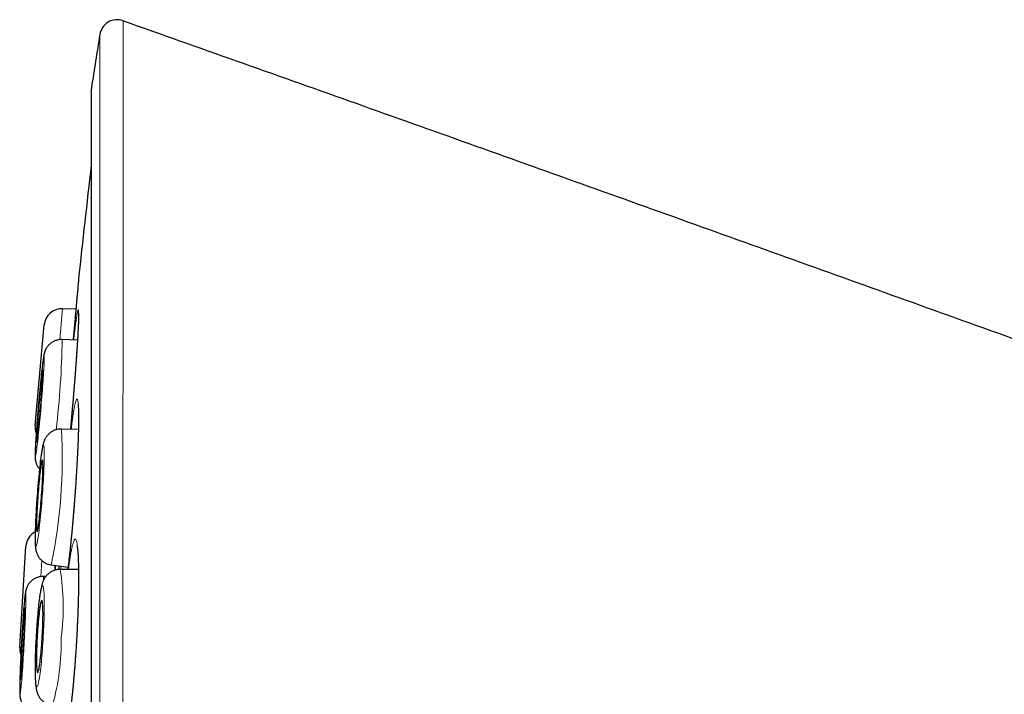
# Model space of a CAD drawing. Header units: millimetres. Extents: x 8 to 761, y 12 to 790.
# Tile 104 of 241: x 181 to 198, y 779 to 790. Entities that reach past the tile are written whole.
import ezdxf

# ---------------------------------------------------------------- set-up
doc = ezdxf.new("R2010")
doc.units = ezdxf.units.MM

msp = doc.modelspace()

# ---------------------------------------------------------------- linework, layer by layer
at = {"color": 7, "linetype": 'Continuous', "lineweight": 30}
for p, q in [((182.007, 788.982), (182.007, 755.647)), ((181.744, 785.241), (181.517, 785.25)), ((181.052, 783.266), (181.207, 784.977)), ((181.772, 784.718), (181.512, 784.727)), ((181.512, 784.726), (181.512, 784.727)), ((181.498, 783.204), (181.499, 783.204)), ((181.787, 783.197), (181.499, 783.204)), ((180.789, 779.495), (180.895, 781.209)), ((181.326, 780.893), (181.611, 780.857)), ((181.326, 780.893), (181.326, 780.893)), ((181.189, 780.697), (181.19, 780.697)), ((181.234, 780.697), (181.19, 780.697)), ((181.789, 780.815), (181.477, 780.817))]:
    msp.add_line(p, q, dxfattribs=at)
at = {"color": 252, "linetype": 'Continuous', "lineweight": 0}
for p, q in [((182.01, 789.012), (182.01, 755.616)), ((181.517, 785.25), (181.469, 784.725)), ((181.165, 780.967), (181.148, 780.694)), ((181.488, 780.817), (181.49, 780.872))]:
    msp.add_line(p, q, dxfattribs=at)
at = {"color": 252, "linetype": 'Continuous', "lineweight": 0, "flags": 128}
for points in [[(181.055, 782.741), (181.057, 782.743), (181.059, 782.749), (181.061, 782.758), (181.064, 782.772), (181.067, 782.789), (181.07, 782.81), (181.074, 782.834), (181.078, 782.862), (181.082, 782.893), (181.086, 782.928), (181.09, 782.965), (181.095, 783.006), (181.1, 783.049), (181.105, 783.095), (181.11, 783.142), (181.115, 783.192), (181.12, 783.244), (181.125, 783.298), (181.13, 783.353), (181.135, 783.408), (181.141, 783.465), (181.146, 783.523), (181.151, 783.58), (181.156, 783.638), (181.161, 783.696), (181.165, 783.753), (181.17, 783.809), (181.174, 783.865), (181.178, 783.919), (181.182, 783.972), (181.186, 784.023), (181.189, 784.072), (181.193, 784.119), (181.195, 784.164), (181.198, 784.206), (181.2, 784.245), (181.202, 784.281), (181.204, 784.314), (181.205, 784.344), (181.206, 784.371), (181.207, 784.393), (181.207, 784.413), (181.207, 784.428), (181.206, 784.44), (181.205, 784.448), (181.204, 784.452), (181.203, 784.452), (181.201, 784.448), (181.198, 784.441), (181.196, 784.429), (181.193, 784.414), (181.19, 784.395), (181.187, 784.372), (181.183, 784.346), (181.179, 784.316), (181.175, 784.283), (181.171, 784.247), (181.166, 784.208), (181.162, 784.167), (181.157, 784.122), (181.152, 784.075), (181.147, 784.026), (181.142, 783.975), (181.136, 783.923), (181.131, 783.869), (181.126, 783.813), (181.121, 783.757), (181.116, 783.7), (181.11, 783.642), (181.105, 783.584), (181.1, 783.527), (181.096, 783.469), (181.091, 783.412), (181.087, 783.356), (181.082, 783.301), (181.078, 783.248), (181.074, 783.196), (181.071, 783.146), (181.068, 783.098), (181.065, 783.052), (181.062, 783.009), (181.06, 782.968), (181.057, 782.93), (181.056, 782.896), (181.054, 782.864), (181.053, 782.836), (181.052, 782.811), (181.052, 782.79), (181.052, 782.773), (181.052, 782.759), (181.053, 782.749), (181.054, 782.743), (181.055, 782.741)], [(181.065, 781.213), (181.068, 781.215), (181.072, 781.22), (181.075, 781.23), (181.079, 781.243), (181.083, 781.26), (181.088, 781.281), (181.092, 781.306), (181.097, 781.334), (181.102, 781.365), (181.107, 781.399), (181.112, 781.437), (181.117, 781.477), (181.122, 781.52), (181.127, 781.566), (181.132, 781.614), (181.138, 781.664), (181.143, 781.716), (181.148, 781.769), (181.153, 781.824), (181.158, 781.88), (181.163, 781.937), (181.167, 781.994), (181.172, 782.052), (181.176, 782.11), (181.18, 782.168), (181.184, 782.225), (181.188, 782.281), (181.191, 782.337), (181.194, 782.391), (181.197, 782.444), (181.199, 782.495), (181.201, 782.544), (181.203, 782.591), (181.204, 782.636), (181.206, 782.678), (181.206, 782.718), (181.207, 782.754), (181.207, 782.787), (181.206, 782.817), (181.206, 782.844), (181.205, 782.867), (181.203, 782.886), (181.202, 782.902), (181.2, 782.914), (181.197, 782.922), (181.195, 782.926), (181.192, 782.926), (181.189, 782.922), (181.185, 782.915), (181.181, 782.903), (181.177, 782.888), (181.173, 782.869), (181.169, 782.846), (181.164, 782.82), (181.16, 782.791), (181.155, 782.758), (181.15, 782.722), (181.145, 782.683), (181.139, 782.641), (181.134, 782.597), (181.129, 782.55), (181.124, 782.501), (181.119, 782.45), (181.113, 782.397), (181.108, 782.343), (181.103, 782.288), (181.098, 782.231), (181.094, 782.174), (181.089, 782.116), (181.085, 782.058), (181.081, 782.001), (181.077, 781.943), (181.073, 781.886), (181.07, 781.83), (181.066, 781.775), (181.063, 781.722), (181.061, 781.67), (181.059, 781.619), (181.057, 781.571), (181.055, 781.525), (181.054, 781.482), (181.053, 781.441), (181.052, 781.403), (181.052, 781.369), (181.052, 781.337), (181.053, 781.309), (181.053, 781.284), (181.055, 781.263), (181.056, 781.245), (181.058, 781.231), (181.06, 781.221), (181.063, 781.215), (181.065, 781.213)], [(181.19, 779.676), (181.193, 779.734), (181.196, 779.791), (181.198, 779.848), (181.201, 779.905), (181.203, 779.96), (181.204, 780.014), (181.205, 780.066), (181.206, 780.117), (181.207, 780.166), (181.207, 780.212), (181.207, 780.256), (181.206, 780.297), (181.205, 780.336), (181.204, 780.371), (181.202, 780.404), (181.2, 780.433), (181.198, 780.458), (181.196, 780.48), (181.193, 780.498), (181.19, 780.513), (181.186, 780.524), (181.182, 780.53), (181.179, 780.533), (181.174, 780.532), (181.17, 780.527), (181.165, 780.519), (181.161, 780.506), (181.156, 780.49), (181.151, 780.47), (181.146, 780.446), (181.141, 780.419), (181.136, 780.388), (181.13, 780.354), (181.125, 780.317), (181.12, 780.277), (181.115, 780.234), (181.11, 780.189), (181.105, 780.142), (181.1, 780.092), (181.095, 780.04), (181.09, 779.987), (181.086, 779.933), (181.082, 779.877), (181.078, 779.82), (181.074, 779.763), (181.07, 779.705), (181.067, 779.647), (181.064, 779.589), (181.062, 779.532), (181.059, 779.475), (181.057, 779.419), (181.055, 779.364), (181.054, 779.311), (181.053, 779.26), (181.052, 779.21), (181.052, 779.162), (181.052, 779.117), (181.052, 779.075), (181.053, 779.035), (181.054, 778.998), (181.056, 778.964), (181.057, 778.933), (181.059, 778.906), (181.062, 778.882), (181.065, 778.862), (181.068, 778.846), (181.071, 778.833), (181.074, 778.824), (181.078, 778.819), (181.082, 778.818), (181.087, 778.821), (181.091, 778.828), (181.096, 778.839), (181.1, 778.853), (181.105, 778.872), (181.11, 778.894), (181.115, 778.919), (181.121, 778.948), (181.126, 778.98), (181.131, 779.016), (181.136, 779.054), (181.141, 779.096), (181.147, 779.139), (181.152, 779.186), (181.157, 779.235), (181.161, 779.285), (181.166, 779.338), (181.171, 779.392), (181.175, 779.447), (181.179, 779.503), (181.183, 779.56), (181.187, 779.618), (181.19, 779.676)], [(180.794, 778.698), (180.796, 778.7), (180.798, 778.706), (180.8, 778.716), (180.802, 778.729), (180.804, 778.746), (180.807, 778.767), (180.81, 778.792), (180.813, 778.82), (180.816, 778.851), (180.819, 778.886), (180.822, 778.924), (180.826, 778.964), (180.829, 779.007), (180.832, 779.053), (180.836, 779.101), (180.84, 779.151), (180.843, 779.203), (180.847, 779.257), (180.85, 779.312), (180.854, 779.368), (180.857, 779.425), (180.861, 779.482), (180.864, 779.54), (180.867, 779.598), (180.87, 779.656), (180.873, 779.713), (180.876, 779.77), (180.878, 779.825), (180.881, 779.88), (180.883, 779.933), (180.885, 779.984), (180.887, 780.033), (180.889, 780.08), (180.89, 780.125), (180.892, 780.167), (180.893, 780.206), (180.894, 780.242), (180.894, 780.275), (180.894, 780.305), (180.895, 780.332), (180.894, 780.355), (180.894, 780.374), (180.893, 780.39), (180.893, 780.401), (180.891, 780.409), (180.89, 780.413), (180.889, 780.413), (180.887, 780.409), (180.885, 780.402), (180.883, 780.39), (180.88, 780.375), (180.878, 780.356), (180.875, 780.333), (180.872, 780.307), (180.869, 780.277), (180.866, 780.244), (180.863, 780.208), (180.86, 780.168), (180.856, 780.127), (180.853, 780.082), (180.849, 780.035), (180.846, 779.986), (180.842, 779.935), (180.839, 779.882), (180.835, 779.828), (180.832, 779.772), (180.828, 779.716), (180.825, 779.658), (180.821, 779.601), (180.818, 779.543), (180.815, 779.485), (180.812, 779.427), (180.809, 779.37), (180.806, 779.314), (180.804, 779.259), (180.801, 779.206), (180.799, 779.154), (180.797, 779.103), (180.795, 779.055), (180.794, 779.009), (180.792, 778.966), (180.791, 778.925), (180.79, 778.888), (180.79, 778.853), (180.789, 778.821), (180.789, 778.793), (180.789, 778.768), (180.789, 778.747), (180.79, 778.73), (180.791, 778.716), (180.792, 778.706), (180.793, 778.7), (180.794, 778.698)]]:
    msp.add_lwpolyline(points, dxfattribs=at)
at = {"color": 7, "linetype": 'Continuous', "lineweight": 30, "flags": 128}
for points in [[(181.077, 782.986), (181.078, 782.988), (181.08, 782.994), (181.082, 783.003), (181.084, 783.016), (181.087, 783.033), (181.09, 783.054), (181.093, 783.078), (181.097, 783.105), (181.1, 783.135), (181.104, 783.168), (181.108, 783.204), (181.112, 783.243), (181.116, 783.283), (181.121, 783.326), (181.125, 783.37), (181.129, 783.416), (181.134, 783.463), (181.138, 783.511), (181.142, 783.559), (181.147, 783.608), (181.151, 783.656), (181.155, 783.704), (181.159, 783.752), (181.162, 783.798), (181.166, 783.843), (181.169, 783.887), (181.172, 783.929), (181.174, 783.968), (181.177, 784.006), (181.179, 784.04), (181.181, 784.072), (181.182, 784.101), (181.183, 784.127), (181.184, 784.149), (181.184, 784.168), (181.185, 784.184), (181.184, 784.195), (181.184, 784.203), (181.183, 784.207), (181.181, 784.207), (181.18, 784.203), (181.178, 784.196), (181.176, 784.184), (181.173, 784.169), (181.17, 784.151), (181.167, 784.128), (181.164, 784.103), (181.16, 784.074), (181.157, 784.042), (181.153, 784.008), (181.149, 783.97), (181.145, 783.931), (181.14, 783.889), (181.136, 783.846), (181.132, 783.801), (181.127, 783.754), (181.123, 783.707), (181.118, 783.659), (181.114, 783.61), (181.11, 783.562), (181.106, 783.513), (181.102, 783.466), (181.098, 783.419), (181.095, 783.373), (181.091, 783.328), (181.088, 783.286), (181.086, 783.245), (181.083, 783.206), (181.081, 783.17), (181.079, 783.137), (181.077, 783.106), (181.076, 783.079), (181.075, 783.055), (181.074, 783.034), (181.074, 783.017), (181.074, 783.004), (181.075, 782.994), (181.075, 782.988), (181.077, 782.986)], [(181.084, 781.458), (181.086, 781.46), (181.089, 781.466), (181.092, 781.475), (181.096, 781.488), (181.099, 781.505), (181.103, 781.526), (181.107, 781.55), (181.111, 781.577), (181.115, 781.607), (181.12, 781.64), (181.124, 781.676), (181.128, 781.714), (181.133, 781.755), (181.137, 781.798), (181.141, 781.842), (181.146, 781.888), (181.15, 781.935), (181.154, 781.983), (181.158, 782.031), (181.161, 782.08), (181.165, 782.128), (181.168, 782.176), (181.171, 782.224), (181.174, 782.27), (181.176, 782.315), (181.178, 782.359), (181.18, 782.401), (181.182, 782.441), (181.183, 782.478), (181.184, 782.513), (181.184, 782.545), (181.185, 782.574), (181.184, 782.6), (181.184, 782.622), (181.183, 782.641), (181.182, 782.657), (181.18, 782.668), (181.178, 782.676), (181.176, 782.68), (181.174, 782.681), (181.171, 782.677), (181.168, 782.669), (181.165, 782.658), (181.161, 782.643), (181.158, 782.624), (181.154, 782.602), (181.15, 782.577), (181.146, 782.548), (181.141, 782.516), (181.137, 782.482), (181.133, 782.444), (181.128, 782.405), (181.124, 782.363), (181.12, 782.32), (181.115, 782.275), (181.111, 782.228), (181.107, 782.181), (181.103, 782.133), (181.099, 782.084), (181.096, 782.036), (181.092, 781.987), (181.089, 781.939), (181.086, 781.892), (181.084, 781.846), (181.081, 781.802), (181.079, 781.759), (181.078, 781.718), (181.076, 781.68), (181.075, 781.643), (181.075, 781.61), (181.074, 781.579), (181.074, 781.552), (181.075, 781.528), (181.075, 781.507), (181.076, 781.49), (181.078, 781.476), (181.079, 781.467), (181.081, 781.461), (181.084, 781.458)], [(181.173, 779.676), (181.175, 779.724), (181.178, 779.773), (181.18, 779.82), (181.181, 779.867), (181.183, 779.913), (181.184, 779.957), (181.184, 779.999), (181.185, 780.039), (181.185, 780.077), (181.184, 780.113), (181.183, 780.145), (181.182, 780.175), (181.181, 780.202), (181.179, 780.225), (181.177, 780.245), (181.175, 780.261), (181.172, 780.273), (181.169, 780.282), (181.166, 780.287), (181.163, 780.288), (181.159, 780.285), (181.155, 780.278), (181.152, 780.267), (181.147, 780.253), (181.143, 780.235), (181.139, 780.214), (181.135, 780.189), (181.13, 780.161), (181.126, 780.129), (181.121, 780.095), (181.117, 780.059), (181.113, 780.02), (181.109, 779.978), (181.105, 779.935), (181.101, 779.89), (181.097, 779.844), (181.094, 779.797), (181.091, 779.749), (181.088, 779.7), (181.085, 779.651), (181.082, 779.603), (181.08, 779.555), (181.078, 779.508), (181.077, 779.461), (181.076, 779.417), (181.075, 779.373), (181.074, 779.332), (181.074, 779.293), (181.074, 779.256), (181.075, 779.222), (181.076, 779.191), (181.077, 779.163), (181.079, 779.138), (181.08, 779.116), (181.083, 779.098), (181.085, 779.084), (181.088, 779.074), (181.091, 779.067), (181.094, 779.064), (181.098, 779.065), (181.101, 779.07), (181.105, 779.078), (181.109, 779.091), (181.113, 779.107), (181.118, 779.127), (181.122, 779.15), (181.126, 779.176), (181.131, 779.206), (181.135, 779.239), (181.139, 779.274), (181.144, 779.312), (181.148, 779.352), (181.152, 779.395), (181.156, 779.439), (181.16, 779.484), (181.163, 779.531), (181.167, 779.579), (181.17, 779.627), (181.173, 779.676)], [(180.808, 778.944), (180.809, 778.946), (180.811, 778.952), (180.813, 778.961), (180.815, 778.974), (180.817, 778.991), (180.819, 779.012), (180.822, 779.036), (180.824, 779.063), (180.827, 779.094), (180.83, 779.127), (180.833, 779.163), (180.835, 779.201), (180.838, 779.242), (180.841, 779.285), (180.844, 779.329), (180.847, 779.375), (180.85, 779.422), (180.853, 779.47), (180.856, 779.519), (180.859, 779.567), (180.861, 779.616), (180.864, 779.664), (180.866, 779.712), (180.868, 779.758), (180.87, 779.803), (180.872, 779.847), (180.874, 779.889), (180.875, 779.929), (180.877, 779.966), (180.878, 780.001), (180.878, 780.033), (180.879, 780.062), (180.879, 780.088), (180.879, 780.11), (180.879, 780.129), (180.879, 780.144), (180.878, 780.156), (180.877, 780.164), (180.876, 780.167), (180.875, 780.168), (180.874, 780.164), (180.872, 780.156), (180.87, 780.145), (180.868, 780.13), (180.866, 780.111), (180.863, 780.088), (180.861, 780.063), (180.858, 780.034), (180.855, 780.002), (180.852, 779.967), (180.85, 779.93), (180.847, 779.89), (180.844, 779.849), (180.841, 779.805), (180.838, 779.76), (180.835, 779.713), (180.832, 779.666), (180.829, 779.618), (180.826, 779.569), (180.823, 779.52), (180.821, 779.472), (180.818, 779.424), (180.816, 779.377), (180.814, 779.331), (180.812, 779.287), (180.81, 779.244), (180.809, 779.203), (180.807, 779.164), (180.806, 779.128), (180.805, 779.095), (180.805, 779.064), (180.804, 779.037), (180.804, 779.013), (180.804, 778.992), (180.804, 778.975), (180.805, 778.962), (180.806, 778.952), (180.807, 778.946), (180.808, 778.944)]]:
    msp.add_lwpolyline(points, dxfattribs=at)
at = {"color": 7, "linetype": 'Continuous', "lineweight": 30}
for centre, radius, start, end in [((182.448, 789.867), 0.3, 70.5413, 170.7937), ((290.745, 772.314), 110.01, 170.79371, 171.26965), ((182.207, 788.982), 0.2, 171.2697, 180), ((311.094, 772.314), 130, 173.20595, 174.06662), ((181.506, 784.95), 0.3, 87.83, 174.83), ((181.351, 783.239), 0.3, 174.83, 200.6665), ((181.194, 781.191), 0.3, 118.3944, 176.475), ((181.088, 779.476), 0.3, 176.475, 200.9123)]:
    msp.add_arc(centre, radius, start, end, dxfattribs=at)
at = {"color": 252, "linetype": 'Continuous', "lineweight": 0}
for centre, radius, start, end in [((165.923, 785.007), 15.592, 353.3158, 358.9706), ((172.411, 782.721), 9.101, 348.4147, 3.0424), ((181.026, 780.649), 0.17, 356.0861, 16.3085), ((177.521, 780.181), 4.008, 352.5337, 9.1305), ((177.423, 779.591), 4.072, 344.5113, 0.9735)]:
    msp.add_arc(centre, radius, start, end, dxfattribs=at)
for points, knots in [([(182.548, 790.149), (182.548, 790.148), (182.548, 790.147), (182.548, 790.132), (182.548, 790.108), (182.548, 790.075), (182.548, 790.032), (182.548, 789.979), (182.548, 789.917), (182.548, 789.845), (182.548, 789.763), (182.548, 789.672), (182.548, 789.57), (182.548, 789.451), (182.548, 789.31), (182.548, 789.149), (182.548, 788.977), (182.548, 788.796), (182.548, 788.601), (182.548, 788.394), (182.548, 788.174), (182.548, 787.94), (182.548, 787.692), (182.548, 787.43), (182.548, 787.155), (182.548, 786.866), (182.548, 786.563), (182.548, 786.275), (182.548, 786.01), (182.548, 785.771), (182.547, 785.525), (182.547, 785.273), (182.547, 785.016), (182.547, 784.751), (182.547, 784.482), (182.547, 784.177), (182.546, 783.836), (182.546, 783.457), (182.546, 783.068), (182.545, 782.67), (182.545, 782.263), (182.545, 781.846), (182.544, 781.418), (182.544, 780.98), (182.543, 780.534), (182.543, 780.078), (182.542, 779.611), (182.542, 779.142), (182.541, 778.676), (182.541, 778.212), (182.54, 777.744), (182.539, 777.269), (182.539, 776.79), (182.538, 776.305), (182.537, 775.812), (182.536, 775.313), (182.536, 774.811), (182.535, 774.302), (182.534, 773.787), (182.533, 773.303), (182.532, 772.854), (182.532, 772.441), (182.531, 772.027), (182.53, 771.613), (182.529, 771.198), (182.528, 770.783), (182.527, 770.366), (182.526, 769.949), (182.525, 769.532), (182.524, 769.116), (182.523, 768.702), (182.522, 768.256), (182.521, 767.781), (182.52, 767.311), (182.519, 766.88), (182.518, 766.486), (182.517, 766.095), (182.515, 765.707), (182.514, 765.321), (182.513, 764.914), (182.511, 764.487), (182.51, 764.076), (182.508, 763.702), (182.507, 763.366), (182.506, 763.034), (182.504, 762.666), (182.503, 762.265), (182.501, 761.863), (182.499, 761.498), (182.498, 761.168), (182.496, 760.843), (182.495, 760.524), (182.493, 760.211), (182.491, 759.884), (182.489, 759.545), (182.487, 759.223), (182.485, 758.934), (182.484, 758.678), (182.482, 758.427), (182.48, 758.154), (182.478, 757.86), (182.475, 757.571), (182.473, 757.313), (182.471, 757.083), (182.469, 756.861), (182.467, 756.647), (182.466, 756.441), (182.463, 756.23), (182.461, 756.018), (182.459, 755.821), (182.457, 755.651), (182.455, 755.503), (182.454, 755.363), (182.452, 755.245), (182.451, 755.146), (182.45, 755.064), (182.449, 754.986), (182.448, 754.908), (182.447, 754.831), (182.445, 754.756), (182.444, 754.686), (182.443, 754.612), (182.442, 754.539), (182.441, 754.468), (182.44, 754.406), (182.439, 754.353), (182.439, 754.31), (182.438, 754.279), (182.438, 754.257), (182.438, 754.244), (182.438, 754.235), (182.438, 754.234), (182.438, 754.233)], [0, 0, 0, 0, 0.007293, 0.014587, 0.02188, 0.029209, 0.036538, 0.043866, 0.051282, 0.058699, 0.066114, 0.073566, 0.081019, 0.088472, 0.097694, 0.106923, 0.115648, 0.124375, 0.133099, 0.141885, 0.150672, 0.159458, 0.168428, 0.177398, 0.186397, 0.195395, 0.204618, 0.213847, 0.220419, 0.22699, 0.233573, 0.240155, 0.246773, 0.25339, 0.260018, 0.266647, 0.275389, 0.284133, 0.292875, 0.301676, 0.310479, 0.319281, 0.328265, 0.33725, 0.346263, 0.355276, 0.364511, 0.373753, 0.382526, 0.391299, 0.400072, 0.408905, 0.41774, 0.426573, 0.435591, 0.44461, 0.453657, 0.462704, 0.471976, 0.481256, 0.488597, 0.495938, 0.503279, 0.510656, 0.518033, 0.52541, 0.532875, 0.54034, 0.547805, 0.555306, 0.562808, 0.570309, 0.579592, 0.588883, 0.596237, 0.603593, 0.610947, 0.618337, 0.625729, 0.633119, 0.64195, 0.650787, 0.65761, 0.664433, 0.671269, 0.678104, 0.687405, 0.696713, 0.704082, 0.711453, 0.718822, 0.726226, 0.733631, 0.741035, 0.749883, 0.758739, 0.765574, 0.772409, 0.779257, 0.786105, 0.795422, 0.804746, 0.812147, 0.819549, 0.82695, 0.834387, 0.841824, 0.849261, 0.858148, 0.867041, 0.873909, 0.880777, 0.887658, 0.894539, 0.899221, 0.903904, 0.90859, 0.913277, 0.918629, 0.923981, 0.92934, 0.934698, 0.941906, 0.949116, 0.956324, 0.963567, 0.970811, 0.978054, 0.983537, 0.98902, 0.99451, 1, 1, 1, 1]), ([(182.19, 754.481), (182.19, 754.481), (182.19, 754.482), (182.19, 754.49), (182.19, 754.503), (182.19, 754.524), (182.189, 754.554), (182.189, 754.596), (182.189, 754.647), (182.188, 754.708), (182.188, 754.777), (182.187, 754.85), (182.187, 754.923), (182.187, 754.994), (182.186, 755.07), (182.186, 755.161), (182.185, 755.268), (182.184, 755.395), (182.184, 755.531), (182.183, 755.677), (182.182, 755.831), (182.182, 756.006), (182.181, 756.202), (182.18, 756.405), (182.179, 756.6), (182.178, 756.785), (182.178, 756.978), (182.177, 757.201), (182.176, 757.459), (182.175, 757.733), (182.175, 757.996), (182.174, 758.244), (182.173, 758.5), (182.173, 758.764), (182.172, 759.035), (182.171, 759.332), (182.171, 759.655), (182.17, 759.98), (182.17, 760.285), (182.169, 760.569), (182.169, 760.857), (182.168, 761.187), (182.167, 761.56), (182.167, 761.948), (182.166, 762.313), (182.166, 762.654), (182.165, 763.001), (182.165, 763.353), (182.164, 763.71), (182.164, 764.095), (182.164, 764.509), (182.163, 764.92), (182.163, 765.301), (182.162, 765.651), (182.162, 766.004), (182.162, 766.403), (182.161, 766.85), (182.161, 767.309), (182.16, 767.737), (182.16, 768.132), (182.16, 768.53), (182.159, 768.931), (182.159, 769.334), (182.159, 769.765), (182.158, 770.224), (182.158, 770.674), (182.158, 771.088), (182.158, 771.465), (182.157, 771.844), (182.157, 772.268), (182.157, 772.737), (182.157, 773.243), (182.156, 773.738), (182.156, 774.223), (182.156, 774.707), (182.155, 775.191), (182.155, 775.673), (182.155, 776.156), (182.155, 776.64), (182.155, 777.124), (182.155, 777.604), (182.154, 778.085), (182.154, 778.564), (182.154, 779.033), (182.154, 779.488), (182.154, 779.928), (182.154, 780.363), (182.153, 780.793), (182.153, 781.218), (182.153, 781.638), (182.153, 782.055), (182.153, 782.466), (182.153, 782.87), (182.153, 783.27), (182.153, 783.663), (182.153, 784.044), (182.152, 784.408), (182.152, 784.757), (182.152, 785.097), (182.152, 785.428), (182.152, 785.75), (182.152, 786.06), (182.152, 786.358), (182.152, 786.644), (182.152, 786.921), (182.152, 787.187), (182.152, 787.442), (182.152, 787.687), (182.152, 787.922), (182.152, 788.147), (182.152, 788.358), (182.152, 788.559), (182.152, 788.748), (182.152, 788.921), (182.152, 789.078), (182.152, 789.219), (182.152, 789.348), (182.152, 789.464), (182.152, 789.567), (182.152, 789.658), (182.152, 789.736), (182.152, 789.8), (182.152, 789.85), (182.152, 789.887), (182.152, 789.91), (182.152, 789.913), (182.152, 789.915)], [0, 0, 0, 0, 0.005347, 0.010693, 0.016046, 0.021399, 0.028603, 0.035807, 0.043011, 0.050249, 0.057489, 0.064728, 0.070207, 0.075686, 0.081172, 0.086658, 0.094055, 0.101452, 0.108849, 0.116282, 0.123716, 0.13115, 0.140031, 0.148919, 0.155785, 0.16265, 0.169529, 0.176407, 0.18577, 0.195141, 0.202508, 0.209876, 0.217243, 0.224646, 0.232049, 0.239451, 0.248297, 0.25715, 0.263983, 0.270816, 0.277661, 0.284506, 0.293819, 0.303139, 0.310493, 0.317848, 0.325203, 0.332592, 0.339982, 0.347371, 0.356202, 0.365039, 0.37186, 0.378681, 0.385515, 0.392348, 0.401645, 0.41095, 0.418292, 0.425635, 0.432978, 0.440355, 0.447733, 0.45511, 0.463926, 0.472748, 0.479557, 0.486367, 0.493189, 0.50001, 0.509291, 0.51858, 0.527356, 0.536133, 0.544908, 0.553744, 0.562581, 0.571416, 0.580436, 0.589456, 0.598505, 0.607554, 0.616826, 0.626107, 0.634851, 0.643597, 0.652341, 0.661145, 0.669951, 0.678756, 0.687744, 0.696732, 0.705749, 0.714765, 0.724005, 0.733252, 0.742023, 0.750797, 0.759568, 0.768401, 0.777235, 0.786068, 0.794798, 0.80353, 0.812261, 0.82105, 0.829842, 0.838631, 0.847604, 0.856577, 0.865578, 0.87458, 0.883804, 0.893036, 0.901765, 0.910496, 0.919226, 0.928015, 0.936806, 0.945595, 0.954568, 0.963541, 0.972542, 0.981544, 0.990768, 1, 1, 1, 1]), ([(181.755, 785.101), (181.758, 785.118), (181.763, 785.152), (181.77, 785.189), (181.776, 785.216), (181.781, 785.23), (181.785, 785.232), (181.788, 785.222), (181.79, 785.201), (181.791, 785.168), (181.791, 785.123), (181.789, 785.067), (181.787, 785.001), (181.784, 784.924), (181.779, 784.838), (181.774, 784.742), (181.767, 784.637), (181.76, 784.526), (181.751, 784.407), (181.742, 784.282), (181.733, 784.152), (181.722, 784.018), (181.711, 783.88), (181.7, 783.74), (181.688, 783.598), (181.675, 783.457), (181.663, 783.324), (181.656, 783.239), (181.652, 783.2)], [0, 0, 0, 0, 0.038642, 0.077421, 0.116201, 0.154843, 0.193484, 0.232264, 0.271044, 0.309686, 0.348327, 0.387107, 0.425887, 0.464528, 0.50317, 0.54195, 0.58073, 0.619371, 0.658013, 0.696793, 0.735572, 0.774214, 0.812856, 0.851636, 0.890415, 0.929057, 0.967699, 1, 1, 1, 1]), ([(181.707, 784.72), (181.71, 784.747), (181.717, 784.807), (181.727, 784.891), (181.737, 784.971), (181.747, 785.043), (181.753, 785.081), (181.755, 785.101)], [0, 0, 0, 0, 0.166544, 0.374536, 0.583272, 0.792007, 1, 1, 1, 1]), ([(181.723, 783.591), (181.727, 783.607), (181.734, 783.64), (181.743, 783.675), (181.752, 783.699), (181.761, 783.712), (181.768, 783.712), (181.774, 783.7), (181.78, 783.676), (181.784, 783.641), (181.787, 783.595), (181.79, 783.537), (181.791, 783.468), (181.791, 783.39), (181.79, 783.301), (181.788, 783.204), (181.785, 783.098), (181.781, 782.985), (181.776, 782.865), (181.77, 782.739), (181.763, 782.607), (181.755, 782.472), (181.746, 782.334), (181.736, 782.194), (181.726, 782.052), (181.715, 781.91), (181.704, 781.77), (181.692, 781.631), (181.68, 781.494), (181.667, 781.362), (181.655, 781.235), (181.642, 781.113), (181.629, 780.998), (181.617, 780.898), (181.61, 780.841), (181.607, 780.816)], [0, 0, 0, 0, 0.030481, 0.061072, 0.091662, 0.122143, 0.152624, 0.183215, 0.213805, 0.244286, 0.274767, 0.305358, 0.335948, 0.366429, 0.396911, 0.427501, 0.458091, 0.488572, 0.519054, 0.549644, 0.580234, 0.610715, 0.641197, 0.671787, 0.702377, 0.732858, 0.76334, 0.79393, 0.82452, 0.855002, 0.885483, 0.916073, 0.946663, 0.977145, 1, 1, 1, 1]), ([(181.664, 783.2), (181.668, 783.233), (181.677, 783.298), (181.689, 783.386), (181.701, 783.465), (181.712, 783.535), (181.72, 783.572), (181.723, 783.591)], [0, 0, 0, 0, 0.19698, 0.397377, 0.59849, 0.799603, 1, 1, 1, 1]), ([(181.683, 781.213), (181.687, 781.229), (181.696, 781.261), (181.707, 781.295), (181.718, 781.319), (181.729, 781.33), (181.739, 781.329), (181.748, 781.316), (181.757, 781.291), (181.765, 781.255), (181.771, 781.207), (181.777, 781.148), (181.782, 781.078), (181.786, 780.998), (181.789, 780.909), (181.79, 780.81), (181.791, 780.704), (181.791, 780.59), (181.789, 780.469), (181.787, 780.342), (181.783, 780.21), (181.778, 780.075), (181.773, 779.936), (181.766, 779.795), (181.758, 779.654), (181.75, 779.512), (181.741, 779.371), (181.731, 779.232), (181.72, 779.096), (181.709, 778.964), (181.698, 778.837), (181.686, 778.715), (181.673, 778.601), (181.66, 778.493), (181.648, 778.394), (181.635, 778.304), (181.622, 778.223), (181.609, 778.152), (181.597, 778.093), (181.585, 778.044), (181.573, 778.006), (181.562, 777.982), (181.552, 777.968), (181.544, 777.964), (181.535, 777.969), (181.526, 777.984), (181.518, 778.011), (181.511, 778.051), (181.504, 778.101), (181.499, 778.163), (181.494, 778.235), (181.49, 778.318), (181.488, 778.402), (181.487, 778.462), (181.487, 778.488)], [0, 0, 0, 0, 0.019471, 0.039011, 0.058552, 0.078023, 0.097494, 0.117034, 0.136575, 0.156046, 0.175516, 0.195057, 0.214597, 0.234068, 0.253539, 0.27308, 0.29262, 0.312091, 0.331562, 0.351102, 0.370643, 0.390114, 0.409585, 0.429125, 0.448666, 0.468137, 0.487607, 0.507148, 0.526688, 0.546159, 0.56563, 0.585171, 0.604711, 0.624182, 0.643653, 0.663193, 0.682734, 0.702205, 0.721676, 0.741216, 0.760757, 0.780228, 0.796461, 0.812715, 0.828948, 0.848419, 0.867959, 0.8875, 0.906971, 0.926442, 0.945982, 0.965523, 0.984993, 1, 1, 1, 1]), ([(181.619, 780.816), (181.619, 780.819), (181.624, 780.857), (181.633, 780.923), (181.645, 781.012), (181.658, 781.089), (181.671, 781.158), (181.679, 781.195), (181.683, 781.213)], [0, 0, 0, 0, 0.017466, 0.213736, 0.409952, 0.606868, 0.803785, 1, 1, 1, 1]), ([(181.394, 780.805), (181.395, 780.818), (181.397, 780.846), (181.4, 780.87), (181.401, 780.884)], [0, 0, 0, 0, 0.447839, 1, 1, 1, 1]), ([(181.454, 780.877), (181.454, 780.865), (181.453, 780.846), (181.453, 780.824), (181.453, 780.815)], [0, 0, 0, 0, 0.636179, 1, 1, 1, 1])]:
    msp.add_open_spline(points, degree=3, knots=knots, dxfattribs=at)
at = {"color": 7, "linetype": 'Continuous', "lineweight": 30}
for points, knots in [([(182.548, 790.149), (183.829, 789.696), (186.392, 788.788), (190.232, 787.418), (194.07, 786.043), (197.908, 784.665), (201.746, 783.288), (205.585, 781.914), (209.426, 780.545), (211.989, 779.641), (213.271, 779.188)], [0, 0, 0, 0, 0.124999, 0.249999, 0.375, 0.5, 0.625, 0.749999, 0.874999, 1, 1, 1, 1]), ([(181.791, 785.752), (181.791, 785.753), (181.791, 785.754), (181.79, 785.747), (181.789, 785.73), (181.786, 785.699), (181.782, 785.658), (181.778, 785.605), (181.772, 785.541), (181.765, 785.467), (181.757, 785.383), (181.749, 785.29), (181.74, 785.187), (181.73, 785.077), (181.719, 784.96), (181.708, 784.842), (181.701, 784.76), (181.697, 784.72)], [0, 0, 0, 0, 0.003081, 0.074018, 0.146498, 0.219512, 0.28996, 0.360898, 0.433378, 0.506391, 0.576839, 0.647777, 0.720257, 0.79327, 0.863719, 0.934656, 1, 1, 1, 1]), ([(181.789, 785.174), (181.789, 785.174), (181.789, 785.174), (181.789, 785.172), (181.789, 785.167), (181.79, 785.159), (181.79, 785.146), (181.79, 785.13), (181.79, 785.11), (181.789, 785.086), (181.789, 785.058), (181.788, 785.027), (181.786, 784.993), (181.785, 784.955), (181.783, 784.913), (181.78, 784.869), (181.778, 784.822), (181.775, 784.772), (181.772, 784.72), (181.769, 784.666), (181.765, 784.609), (181.761, 784.55), (181.757, 784.488), (181.752, 784.424), (181.748, 784.358), (181.743, 784.291), (181.738, 784.222), (181.733, 784.153), (181.727, 784.082), (181.721, 784.01), (181.716, 783.936), (181.709, 783.862), (181.703, 783.786), (181.697, 783.711), (181.691, 783.635), (181.684, 783.559), (181.677, 783.484), (181.671, 783.408), (181.664, 783.333), (181.658, 783.263), (181.654, 783.22), (181.652, 783.2)], [0, 0, 0, 0, 0.003433, 0.018631, 0.036164, 0.055983, 0.077831, 0.101312, 0.125998, 0.151511, 0.177606, 0.203912, 0.23073, 0.257912, 0.285337, 0.312905, 0.340524, 0.368094, 0.395546, 0.422924, 0.45042, 0.478119, 0.505961, 0.53388, 0.561809, 0.589665, 0.61739, 0.644947, 0.672501, 0.700234, 0.728076, 0.755987, 0.783929, 0.811852, 0.839715, 0.867482, 0.895106, 0.92292, 0.950727, 0.978533, 1, 1, 1, 1]), ([(181.512, 784.726), (181.503, 784.726), (181.484, 784.727), (181.455, 784.723), (181.425, 784.717), (181.396, 784.708), (181.369, 784.696), (181.344, 784.682), (181.321, 784.667), (181.3, 784.649), (181.281, 784.631), (181.265, 784.612), (181.251, 784.593), (181.24, 784.574), (181.231, 784.557), (181.224, 784.542), (181.218, 784.528), (181.214, 784.515), (181.21, 784.503), (181.207, 784.492), (181.204, 784.479), (181.201, 784.464), (181.197, 784.445), (181.193, 784.422), (181.189, 784.395), (181.185, 784.367), (181.181, 784.336), (181.177, 784.303), (181.173, 784.267), (181.168, 784.229), (181.164, 784.188), (181.159, 784.146), (181.154, 784.101), (181.149, 784.055), (181.145, 784.007), (181.14, 783.958), (181.135, 783.907), (181.13, 783.855), (181.125, 783.802), (181.12, 783.748), (181.115, 783.693), (181.11, 783.639), (181.105, 783.584), (181.101, 783.529), (181.096, 783.474), (181.092, 783.42), (181.087, 783.366), (181.083, 783.314), (181.079, 783.262), (181.076, 783.212), (181.072, 783.163), (181.069, 783.116), (181.066, 783.071), (181.063, 783.028), (181.06, 782.987), (181.058, 782.948), (181.056, 782.911), (181.054, 782.877), (181.053, 782.845), (181.052, 782.815), (181.051, 782.788), (181.051, 782.762), (181.051, 782.739), (181.051, 782.72), (181.052, 782.705), (181.053, 782.691), (181.055, 782.678), (181.057, 782.664), (181.061, 782.648), (181.066, 782.63), (181.072, 782.61), (181.081, 782.588), (181.094, 782.565), (181.108, 782.542), (181.12, 782.527), (181.126, 782.52)], [0, 0, 0, 0, 0.008298, 0.018216, 0.027922, 0.037425, 0.046728, 0.055827, 0.064715, 0.073374, 0.081774, 0.089864, 0.097558, 0.104759, 0.111424, 0.11765, 0.123672, 0.129816, 0.136344, 0.143715, 0.152552, 0.163913, 0.180304, 0.201398, 0.220497, 0.238576, 0.257667, 0.27612, 0.294214, 0.312092, 0.329828, 0.347466, 0.365036, 0.382554, 0.400035, 0.417486, 0.434916, 0.452328, 0.469728, 0.487118, 0.504501, 0.521879, 0.539255, 0.556631, 0.574008, 0.591387, 0.608771, 0.626163, 0.643565, 0.66098, 0.678411, 0.695865, 0.713347, 0.730865, 0.748432, 0.766063, 0.783782, 0.801627, 0.819655, 0.837967, 0.856756, 0.87644, 0.898216, 0.913203, 0.923642, 0.931671, 0.93877, 0.945365, 0.951866, 0.958535, 0.965742, 0.973656, 0.982201, 0.991169, 1, 1, 1, 1]), ([(181.781, 783.626), (181.781, 783.626), (181.781, 783.626), (181.781, 783.622), (181.782, 783.615), (181.784, 783.605), (181.785, 783.59), (181.786, 783.572), (181.787, 783.55), (181.788, 783.524), (181.789, 783.495), (181.79, 783.461), (181.79, 783.425), (181.79, 783.385), (181.79, 783.341), (181.789, 783.295), (181.788, 783.246), (181.787, 783.194), (181.786, 783.14), (181.784, 783.084), (181.782, 783.025), (181.779, 782.964), (181.777, 782.9), (181.774, 782.835), (181.771, 782.768), (181.767, 782.7), (181.763, 782.63), (181.759, 782.559), (181.755, 782.487), (181.751, 782.414), (181.746, 782.34), (181.741, 782.265), (181.736, 782.189), (181.73, 782.114), (181.725, 782.038), (181.719, 781.963), (181.713, 781.887), (181.707, 781.812), (181.701, 781.737), (181.695, 781.663), (181.688, 781.59), (181.682, 781.517), (181.675, 781.446), (181.668, 781.375), (181.661, 781.307), (181.655, 781.239), (181.648, 781.174), (181.641, 781.111), (181.634, 781.049), (181.627, 780.99), (181.621, 780.932), (181.614, 780.877), (181.609, 780.839), (181.607, 780.819), (181.606, 780.816)], [0, 0, 0, 0, 0.00828, 0.020509, 0.034145, 0.049128, 0.065312, 0.082492, 0.100446, 0.118988, 0.137906, 0.157193, 0.176871, 0.196831, 0.216979, 0.237235, 0.257527, 0.277773, 0.29797, 0.318172, 0.33856, 0.359084, 0.379696, 0.400343, 0.420966, 0.441513, 0.461942, 0.482325, 0.502814, 0.523396, 0.544043, 0.564724, 0.585406, 0.606054, 0.626639, 0.647131, 0.667635, 0.688224, 0.70881, 0.729396, 0.74999, 0.770596, 0.791217, 0.811861, 0.832449, 0.85297, 0.873465, 0.893943, 0.91441, 0.934872, 0.955333, 0.975799, 0.996266, 1, 1, 1, 1]), ([(181.499, 783.204), (181.489, 783.204), (181.468, 783.204), (181.437, 783.2), (181.408, 783.192), (181.379, 783.183), (181.352, 783.17), (181.328, 783.156), (181.305, 783.14), (181.285, 783.122), (181.267, 783.104), (181.251, 783.085), (181.238, 783.067), (181.227, 783.05), (181.218, 783.033), (181.211, 783.017), (181.204, 783.001), (181.199, 782.986), (181.193, 782.97), (181.188, 782.951), (181.182, 782.925), (181.175, 782.895), (181.169, 782.86), (181.164, 782.827), (181.158, 782.791), (181.153, 782.753), (181.148, 782.713), (181.142, 782.671), (181.137, 782.628), (181.132, 782.582), (181.127, 782.535), (181.122, 782.486), (181.117, 782.436), (181.112, 782.385), (181.107, 782.332), (181.102, 782.278), (181.097, 782.224), (181.093, 782.169), (181.089, 782.114), (181.084, 782.058), (181.08, 782.003), (181.077, 781.948), (181.073, 781.893), (181.07, 781.839), (181.066, 781.786), (181.064, 781.734), (181.061, 781.683), (181.059, 781.633), (181.057, 781.585), (181.055, 781.539), (181.053, 781.495), (181.052, 781.452), (181.051, 781.412), (181.051, 781.374), (181.051, 781.337), (181.051, 781.303), (181.052, 781.27), (181.053, 781.237), (181.055, 781.209), (181.057, 781.184), (181.06, 781.165), (181.063, 781.147), (181.067, 781.13), (181.071, 781.112), (181.078, 781.094), (181.085, 781.074), (181.095, 781.053), (181.108, 781.032), (181.123, 781.009), (181.142, 780.988), (181.162, 780.967), (181.186, 780.949), (181.211, 780.932), (181.238, 780.918), (181.266, 780.907), (181.296, 780.898), (181.316, 780.895), (181.327, 780.893)], [0, 0, 0, 0, 0.009111, 0.018616, 0.027927, 0.037054, 0.045999, 0.054759, 0.063324, 0.071672, 0.079769, 0.087575, 0.095068, 0.102298, 0.109407, 0.116624, 0.124175, 0.132447, 0.141973, 0.153607, 0.169117, 0.193975, 0.213027, 0.230895, 0.249756, 0.267823, 0.285433, 0.302761, 0.319901, 0.336909, 0.353823, 0.370665, 0.387455, 0.404204, 0.420922, 0.437616, 0.454293, 0.470957, 0.487613, 0.504265, 0.520915, 0.537568, 0.554225, 0.570892, 0.587572, 0.60427, 0.620991, 0.637744, 0.654536, 0.67138, 0.688292, 0.705292, 0.722412, 0.739699, 0.757225, 0.775113, 0.793586, 0.813117, 0.83497, 0.849582, 0.860805, 0.870432, 0.878934, 0.886774, 0.894362, 0.901951, 0.909761, 0.91794, 0.926488, 0.935315, 0.944323, 0.953443, 0.962631, 0.97186, 0.981116, 0.990388, 1, 1, 1, 1]), ([(181.762, 781.225), (181.762, 781.225), (181.762, 781.225), (181.763, 781.221), (181.765, 781.214), (181.767, 781.204), (181.769, 781.19), (181.771, 781.172), (181.774, 781.15), (181.776, 781.125), (181.778, 781.095), (181.781, 781.062), (181.783, 781.026), (181.785, 780.986), (181.786, 780.942), (181.787, 780.896), (181.789, 780.847), (181.789, 780.795), (181.79, 780.741), (181.79, 780.685), (181.79, 780.626), (181.789, 780.564), (181.789, 780.5), (181.788, 780.435), (181.786, 780.368), (181.785, 780.299), (181.783, 780.229), (181.78, 780.159), (181.778, 780.087), (181.775, 780.013), (181.772, 779.939), (181.768, 779.864), (181.765, 779.789), (181.761, 779.713), (181.757, 779.637), (181.752, 779.562), (181.748, 779.487), (181.743, 779.412), (181.738, 779.337), (181.732, 779.263), (181.727, 779.19), (181.721, 779.118), (181.715, 779.047), (181.709, 778.977), (181.703, 778.909), (181.697, 778.842), (181.691, 778.777), (181.684, 778.714), (181.678, 778.653), (181.671, 778.595), (181.665, 778.538), (181.658, 778.484), (181.651, 778.433), (181.645, 778.384), (181.638, 778.338), (181.632, 778.296), (181.625, 778.256), (181.619, 778.219), (181.613, 778.186), (181.607, 778.157), (181.601, 778.132), (181.596, 778.11), (181.592, 778.093), (181.588, 778.081), (181.586, 778.072), (181.584, 778.067), (181.583, 778.065), (181.583, 778.066), (181.583, 778.066)], [0, 0, 0, 0, 0.006542, 0.016449, 0.027356, 0.039236, 0.052004, 0.065533, 0.079678, 0.094332, 0.109167, 0.124459, 0.140096, 0.155989, 0.172059, 0.188238, 0.204464, 0.220672, 0.23685, 0.253037, 0.269384, 0.285848, 0.302389, 0.318964, 0.335524, 0.352025, 0.368435, 0.38481, 0.401274, 0.417814, 0.434407, 0.451029, 0.467652, 0.484246, 0.50079, 0.517258, 0.533744, 0.550292, 0.566836, 0.583381, 0.59993, 0.616487, 0.633056, 0.649641, 0.666176, 0.682653, 0.699106, 0.71554, 0.73196, 0.74837, 0.764772, 0.781168, 0.797554, 0.81381, 0.83001, 0.846151, 0.86221, 0.878152, 0.893937, 0.909512, 0.924805, 0.939722, 0.954139, 0.96653, 0.978111, 0.988777, 0.998479, 1, 1, 1, 1]), ([(181.387, 780.885), (181.386, 780.874), (181.385, 780.846), (181.383, 780.818), (181.382, 780.802)], [0, 0, 0, 0, 0.431028, 1, 1, 1, 1]), ([(181.454, 780.877), (181.454, 780.87), (181.453, 780.85), (181.453, 780.829), (181.452, 780.815)], [0, 0, 0, 0, 0.3589861, 1, 1, 1, 1]), ([(181.19, 780.697), (181.181, 780.697), (181.162, 780.697), (181.133, 780.692), (181.103, 780.685), (181.074, 780.675), (181.048, 780.662), (181.023, 780.648), (181, 780.631), (180.98, 780.613), (180.962, 780.594), (180.946, 780.575), (180.933, 780.555), (180.922, 780.537), (180.914, 780.519), (180.907, 780.504), (180.902, 780.49), (180.898, 780.477), (180.895, 780.465), (180.892, 780.453), (180.889, 780.44), (180.887, 780.425), (180.883, 780.406), (180.88, 780.383), (180.877, 780.356), (180.874, 780.328), (180.871, 780.297), (180.868, 780.263), (180.864, 780.227), (180.861, 780.188), (180.858, 780.148), (180.854, 780.105), (180.851, 780.061), (180.848, 780.014), (180.844, 779.966), (180.841, 779.917), (180.837, 779.866), (180.834, 779.813), (180.831, 779.76), (180.827, 779.706), (180.824, 779.652), (180.821, 779.597), (180.818, 779.542), (180.815, 779.487), (180.812, 779.432), (180.809, 779.378), (180.807, 779.324), (180.804, 779.271), (180.802, 779.22), (180.8, 779.169), (180.798, 779.121), (180.796, 779.074), (180.794, 779.028), (180.793, 778.985), (180.792, 778.944), (180.79, 778.905), (180.79, 778.868), (180.789, 778.834), (180.789, 778.802), (180.788, 778.772), (180.788, 778.745), (180.789, 778.718), (180.79, 778.696), (180.791, 778.677), (180.792, 778.661), (180.794, 778.648), (180.796, 778.635), (180.799, 778.621), (180.803, 778.605), (180.808, 778.587), (180.815, 778.567), (180.825, 778.545), (180.838, 778.523), (180.854, 778.5), (180.873, 778.478), (180.894, 778.457), (180.917, 778.438), (180.943, 778.422), (180.964, 778.41), (180.978, 778.405), (180.982, 778.404)], [0, 0, 0, 0, 0.007944, 0.017454, 0.026761, 0.035874, 0.044794, 0.053519, 0.062042, 0.070345, 0.078401, 0.086158, 0.093537, 0.100444, 0.106839, 0.112814, 0.118596, 0.124496, 0.130766, 0.137847, 0.146335, 0.157252, 0.173008, 0.193207, 0.21152, 0.228855, 0.24716, 0.264853, 0.282203, 0.299344, 0.31635, 0.333262, 0.350108, 0.366904, 0.383665, 0.400397, 0.417108, 0.433803, 0.450486, 0.467159, 0.483826, 0.500488, 0.517148, 0.533807, 0.550468, 0.567131, 0.583799, 0.600474, 0.617159, 0.633856, 0.65057, 0.667305, 0.684067, 0.700865, 0.717709, 0.734615, 0.751607, 0.768719, 0.786009, 0.803574, 0.8216, 0.840496, 0.861433, 0.875961, 0.885752, 0.89343, 0.900221, 0.906545, 0.912785, 0.919199, 0.926136, 0.93375, 0.941962, 0.950572, 0.959424, 0.968428, 0.977529, 0.986694, 0.995902, 1, 1, 1, 1]), ([(181.477, 780.816), (181.468, 780.816), (181.447, 780.816), (181.417, 780.811), (181.387, 780.804), (181.358, 780.793), (181.332, 780.781), (181.307, 780.766), (181.285, 780.749), (181.265, 780.732), (181.247, 780.713), (181.232, 780.695), (181.218, 780.676), (181.207, 780.658), (181.198, 780.64), (181.19, 780.623), (181.182, 780.605), (181.175, 780.586), (181.169, 780.564), (181.161, 780.535), (181.153, 780.502), (181.146, 780.465), (181.14, 780.428), (181.134, 780.39), (181.128, 780.349), (181.122, 780.307), (181.117, 780.263), (181.111, 780.217), (181.106, 780.17), (181.102, 780.121), (181.097, 780.071), (181.092, 780.02), (181.088, 779.967), (181.084, 779.913), (181.08, 779.859), (181.076, 779.803), (181.072, 779.748), (181.069, 779.692), (181.066, 779.636), (181.063, 779.58), (181.06, 779.525), (181.058, 779.47), (181.056, 779.416), (181.054, 779.363), (181.053, 779.311), (181.052, 779.26), (181.051, 779.21), (181.051, 779.163), (181.051, 779.117), (181.051, 779.072), (181.052, 779.03), (181.052, 778.989), (181.054, 778.951), (181.056, 778.913), (181.058, 778.877), (181.061, 778.841), (181.065, 778.809), (181.07, 778.781), (181.074, 778.759), (181.08, 778.739), (181.086, 778.719), (181.093, 778.699), (181.102, 778.679), (181.112, 778.659), (181.125, 778.637), (181.141, 778.616), (181.159, 778.595), (181.18, 778.575), (181.204, 778.557), (181.229, 778.541), (181.256, 778.527), (181.285, 778.516), (181.315, 778.508), (181.336, 778.505), (181.347, 778.503)], [0, 0, 0, 0, 0.00907, 0.0187892, 0.0283203, 0.0376748, 0.0468581, 0.0558693, 0.0647012, 0.073339, 0.0817663, 0.0899831, 0.0980366, 0.1060508, 0.1142029, 0.1227303, 0.1320031, 0.1425442, 0.1551951, 0.1716185, 0.196084, 0.2159434, 0.2344293, 0.2539334, 0.2725178, 0.2905653, 0.308278, 0.3257659, 0.3430954, 0.3603095, 0.3774375, 0.3945004, 0.4115137, 0.4284892, 0.4454363, 0.4623624, 0.4792742, 0.4961771, 0.5130765, 0.5299768, 0.5468818, 0.5637967, 0.580727, 0.597679, 0.6146602, 0.6316793, 0.6487478, 0.6658799, 0.6830948, 0.7004188, 0.7178891, 0.7355608, 0.7535193, 0.7719059, 0.790977, 0.8112624, 0.834127, 0.8492479, 0.8614148, 0.8720838, 0.8815782, 0.8903821, 0.8988859, 0.9073512, 0.9159233, 0.9247201, 0.933746, 0.9429483, 0.9522666, 0.9616551, 0.9710847, 0.9805376, 0.9900042, 1, 1, 1, 1])]:
    msp.add_open_spline(points, degree=3, knots=knots, dxfattribs=at)

doc.saveas('drawing.dxf')
